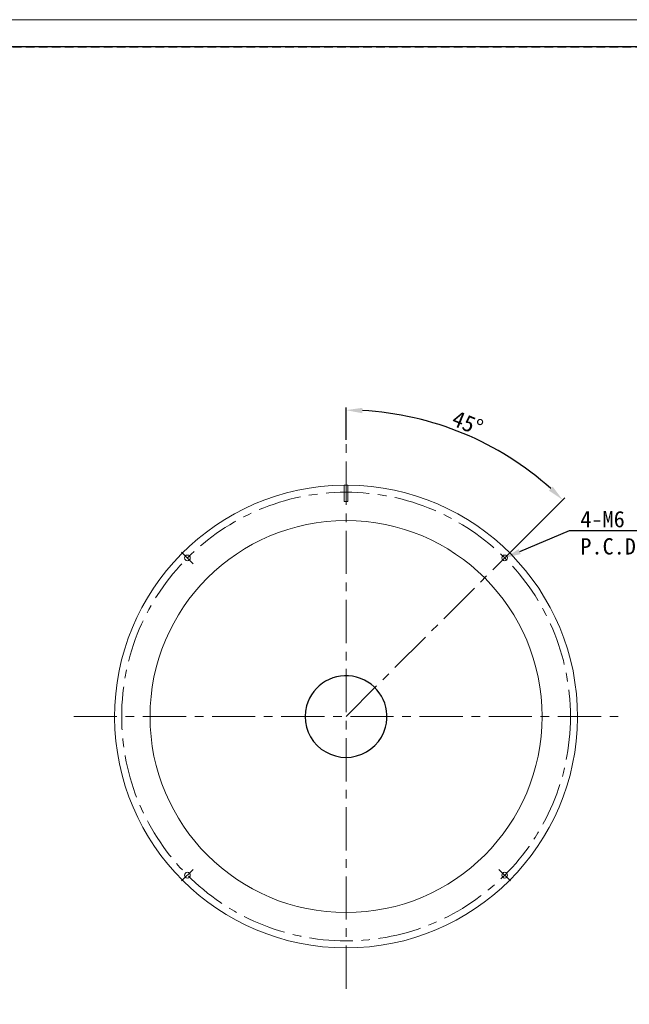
# Model space of a CAD drawing. Header units: millimetres. Extents: x -201 to 202, y 143 to 428.
# Tile 3 of 9: x 0 to 112, y 247 to 428. Entities that reach past the tile are written whole.
import ezdxf
from ezdxf import colors
from ezdxf.entities.mleader import LeaderData, LeaderLine
from ezdxf.math import Vec2, Vec3

# ---------------------------------------------------------------- set-up
doc = ezdxf.new("R2010")
doc.units = ezdxf.units.MM
doc.header["$LTSCALE"] = 0.25
doc.linetypes.add('CENTER', pattern=[50.8, 31.75, -6.35, 6.35, -6.35])
doc.linetypes.add('HIDDEN', pattern=[9.525, 6.35, -3.175])
for name, color, linetype, lineweight in [('BASE', 7, 'Continuous', 20), ('CENTER', 1, 'CENTER', 9), ('DIMENSION', 6, 'Continuous', 9)]:
    doc.layers.add(name, color=color, linetype=linetype, lineweight=lineweight)
doc.layers.add('DOME', color=7, linetype='Continuous')
doc.layers.add('FORM', color=7, linetype='Continuous')
doc.layers.add('EMPTY LINE', color=252, linetype='Continuous', lineweight=0, plot=False)
doc.styles.add('VS Standard', font='msgothic.ttc', dxfattribs={"height": 3})
doc.dimstyles.new('VS Standard x0.2', dxfattribs={"dimtxt": 3, "dimasz": 3, "dimexe": 0.5, "dimexo": 0.8, "dimgap": 0.5, "dimtad": 3, "dimlfac": 5, "dimrnd": 0.0001, "dimzin": 9, "dimdsep": 46, "dimtxsty": 'VS Standard', "dimcen": 0, "dimaunit": 1, "dimadec": 0, "dimazin": 2, "dimtfac": 1, "dimtmove": 0, "dimatfit": 3, "dimfxl": 1, "dimtolj": 1, "dimtzin": 0, "dimarcsym": 0})

# ---------------------------------------------------------------- blocks, each defined once
blk = doc.blocks.new('*D262')
at = {"layer": 'Defpoints', "color": 0}
for p in [(59.93, 349.76), (88.07, 348.5), (89.06, 328.89), (59.93, 299.76), (59.93, 249.76)]:
    blk.add_point(p, dxfattribs=at)
at = {"layer": 'DIMENSION', "color": 0, "lineweight": -2}
for p, q in [((59.93, 350.56), (59.93, 356.54)), ((89.63, 329.46), (100.08, 339.91))]:
    blk.add_line(p, q, dxfattribs=at)
blk.add_arc((59.93, 299.76), 56.28, 48.0547, 86.9453, dxfattribs=at)
at = {"layer": 'DIMENSION', "color": 0}
for points in [[(62.94, 356.46), (62.92, 355.46), (59.93, 356.04)], [(97.2, 341.26), (97.89, 341.98), (99.72, 339.55)]]:
    blk.add_solid(points, dxfattribs=at)
at = {"layer": 'DIMENSION', "color": 0, "insert": (82.25, 353.65), "char_height": 3, "attachment_point": 5, "rotation": 337.5, "style": 'VS Standard'}
blk.add_mtext('\\A1;45%%d', dxfattribs=at)

msp = doc.modelspace()

# ---------------------------------------------------------------- linework, layer by layer
at = {"layer": 'BASE', "linetype": 'Continuous'}
for p, q in [((59.9306, 342.2613), (59.5806, 342.2613)), ((59.5806, 342.2613), (59.5806, 339.2613)), ((60.2806, 342.2613), (59.9306, 342.2613)), ((60.2806, 342.2613), (60.2806, 339.2613)), ((59.5806, 339.2613), (60.2806, 339.2613))]:
    msp.add_line(p, q, dxfattribs=at)
for centre, radius in [((59.9306, 299.7613), 36), ((30.7978, 328.8941), 0.525), ((89.0634, 328.8941), 0.525), ((30.7978, 270.6285), 0.525), ((89.0634, 270.6285), 0.525)]:
    msp.add_circle(centre, radius, dxfattribs=at)
msp.add_arc((59.9306, 299.7613), 42.5, 90.471853, 89.528147, dxfattribs=at)
at = {"layer": 'CENTER'}
for p, q in [((59.9306, 249.7613), (59.9306, 349.7613)), ((31.8584, 327.8334), (29.7371, 329.9547)), ((88.0027, 327.8334), (90.124, 329.9547)), ((59.9306, 299.7613), (89.0634, 328.8941)), ((9.9306, 299.7613), (109.9306, 299.7613)), ((31.8584, 271.6891), (29.7371, 269.5678)), ((88.0027, 271.6891), (90.124, 269.5678))]:
    msp.add_line(p, q, dxfattribs=at)
msp.add_circle((59.9306, 299.7613), 41.2, dxfattribs=at)
at = {"layer": 'DOME', "linetype": 'Continuous'}
for start, end in [(345, 165), (165, 345)]:
    msp.add_arc((59.9306, 299.7613), 7.5, start, end, dxfattribs=at)
at = {"layer": 'EMPTY LINE'}
msp.add_line((201.5, 427.75), (-201.5, 427.75), dxfattribs=at)
at = {"layer": 'FORM', "linetype": 'HIDDEN'}
msp.add_lwpolyline([(-196.5, 422.75), (196.5, 422.75), (196.5, 147.75), (-196.5, 147.75)], close=True, dxfattribs=at)
at = {"layer": 'FORM'}
msp.add_lwpolyline([(-196.5, 422.75), (-196.5, 147.75), (-78.5, 147.75), (-78.5, 159.75), (16.5, 159.75), (16.5, 177.25), (196.5, 177.25), (196.5, 422.75), (-196.5, 422.75)], close=True, dxfattribs=at)

# ---------------------------------------------------------------- dimensions: what is measured, and where the dimension line sits
at = {"layer": 'DIMENSION'}
dim = msp.add_angular_dim_2l(base=(88.0688, 348.4982), line1=((59.9306, 299.7613), (89.0634, 328.8941)), line2=((59.9306, 249.7613), (59.9306, 349.7613)), dimstyle='VS Standard x0.2', dxfattribs=at)
dim.commit()
dim.dimension.update_dxf_attribs({"geometry": '*D262', "text_midpoint": (82.2524, 353.651)})

# ---------------------------------------------------------------- leaders
ml = msp.add_multileader_mtext('Standard', dxfattribs=at)
ml.set_content('4-M6 Depth 5 \\PP.C.D.φ412', color=256, style='VS Standard')
ml.set_leader_properties()
ml.build(insert=Vec2(0, 0))
ml.multileader.update_dxf_attribs({"text_left_attachment_type": 6, "text_right_attachment_type": 6, "dogleg_length": 1, "arrow_head_size": 3})
ctx = ml.context
ctx.base_point, ctx.char_height, ctx.arrow_head_size, ctx.landing_gap_size, ctx.plane_origin = Vec3(101.9533, 333.9251), 3, 3, 1, Vec3(-123.6001, 140.394)
ctx.left_attachment, ctx.right_attachment = 6, 6
notes = []
notes.append((ctx, [(0, (1, 1, 0), (100.9533, 333.9251), (1, 0), 1, [(0, [(89.0634, 328.8941)], 0, [])])]))
ctx.mtext.insert = Vec3(102.9533, 337.5251)
for ctx, leaders in notes:
    for number, flags, end, landing, length, lines in leaders:
        leader = LeaderData()
        leader.index, (leader.has_last_leader_line, leader.has_dogleg_vector, leader.attachment_direction) = number, flags
        leader.last_leader_point, leader.dogleg_vector, leader.dogleg_length = Vec3(end), Vec3(landing), length
        for number, points, colour, breaks in lines:
            line = LeaderLine()
            line.index, line.vertices, line.color, line.breaks = number, Vec3.list(points), colors.encode_raw_color(colour), breaks
            leader.lines.append(line)
        ctx.leaders.append(leader)

doc.saveas('drawing.dxf')
